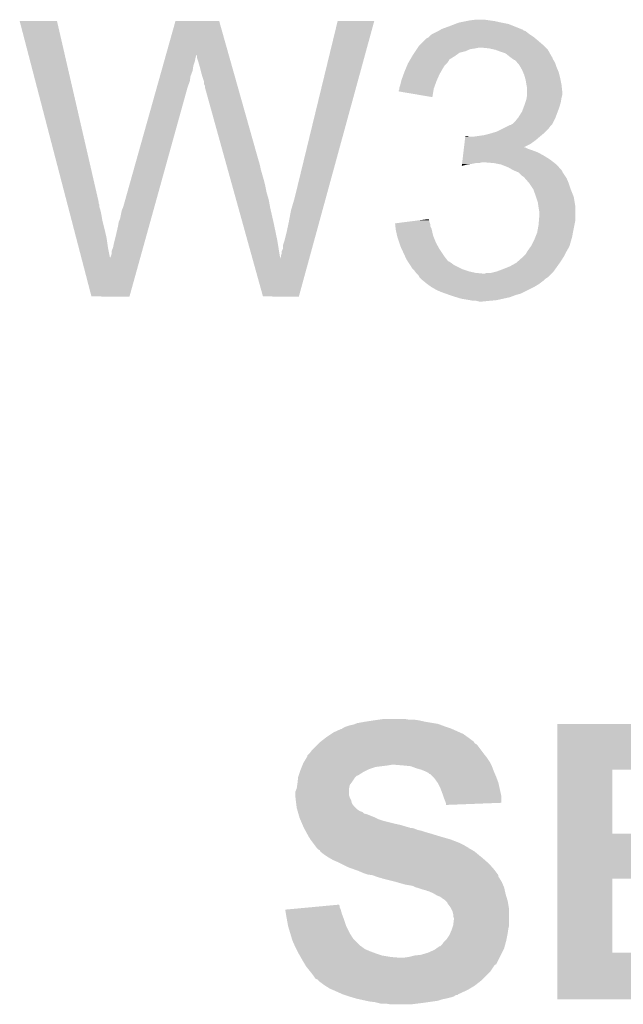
# Model space of a CAD drawing. Extents: x -4 to 126, y -8 to 66.
# Tile 237 of 256: x 109.58 to 111.71, y 26.2 to 29.68. Entities that reach past the tile are written whole.
import ezdxf

# ---------------------------------------------------------------- set-up
doc = ezdxf.new("R2010")
doc.units = 0
doc.layers.add('CLICKER_2_FOR_TMPM4L4A_V104_GTO', color=11, linetype='CONTINUOUS')

msp = doc.modelspace()

# ---------------------------------------------------------------- linework, layer by layer
at = {"layer": 'CLICKER_2_FOR_TMPM4L4A_V104_GTO'}
for points in [[(111.15548, 29.67736), (111.16818, 29.6799), (111.257078, 29.67736), (111.2393, 29.6799)], [(111.16818, 29.6799), (111.188502, 29.68244), (111.2393, 29.6799), (111.22152, 29.68244)], [(109.575632, 29.677342), (109.575626, 29.677358), (109.707684, 29.677342), (109.575626, 29.677358)], [(109.742298, 29.037278), (109.575632, 29.677342), (109.855, 29.037278), (109.707684, 29.677342)], [(110.093262, 29.557928), (110.126792, 29.677344), (110.315406, 29.557928), (110.281724, 29.677344)], [(110.126792, 29.677344), (110.126798, 29.67736), (110.281724, 29.677344), (110.126798, 29.67736)], [(110.54842, 29.04998), (110.70083, 29.677332), (110.658798, 29.04998), (110.830354, 29.677332)], [(110.70083, 29.677332), (110.700838, 29.67736), (110.830354, 29.677332), (110.700838, 29.67736)], [(111.056418, 29.6418), (111.060652, 29.64434), (111.366298, 29.6418), (111.358684, 29.64434)], [(111.060652, 29.64434), (111.064878, 29.646876), (111.358684, 29.64434), (111.35614, 29.646876)], [(111.064878, 29.646876), (111.06912, 29.64942), (111.35614, 29.646876), (111.349782, 29.64942)], [(111.06912, 29.64942), (111.09706, 29.65958), (111.349782, 29.64942), (111.324386, 29.65958)], [(111.09706, 29.65958), (111.116866, 29.667198), (111.324386, 29.65958), (111.305342, 29.667198)], [(111.116866, 29.667198), (111.130082, 29.67228), (111.305342, 29.667198), (111.27994, 29.67228)], [(111.130082, 29.67228), (111.15548, 29.67736), (111.27994, 29.67228), (111.257078, 29.67736)], [(110.992922, 29.593542), (111.00816, 29.60878), (111.42726, 29.593542), (111.40948, 29.60878)], [(111.00816, 29.60878), (111.015784, 29.616402), (111.40948, 29.60878), (111.400334, 29.616402)], [(111.015784, 29.616402), (111.02086, 29.618942), (111.400334, 29.616402), (111.397286, 29.618942)], [(111.02086, 29.618942), (111.023398, 29.62148), (111.397286, 29.618942), (111.39424, 29.62148)], [(111.023398, 29.62148), (111.02848, 29.62656), (111.39424, 29.62148), (111.38662, 29.62656)], [(111.02848, 29.62656), (111.036102, 29.63164), (111.38662, 29.62656), (111.379, 29.63164)], [(111.036102, 29.63164), (111.056414, 29.641798), (111.379, 29.63164), (111.366302, 29.641798)], [(111.056414, 29.641798), (111.056418, 29.6418), (111.366302, 29.641798), (111.366298, 29.6418)], [(110.975984, 29.57068), (110.981064, 29.578298), (111.152938, 29.57068), (111.170718, 29.578298)], [(110.981064, 29.578298), (110.982758, 29.58084), (111.170718, 29.578298), (111.1885, 29.58084)], [(110.982758, 29.58084), (110.984452, 29.58338), (111.1885, 29.58084), (111.201198, 29.58338)], [(110.984452, 29.58338), (110.987842, 29.588462), (111.437422, 29.58338), (111.43234, 29.588462)], [(110.987842, 29.588462), (110.992922, 29.593542), (111.43234, 29.588462), (111.42726, 29.593542)], [(111.236758, 29.58084), (111.211362, 29.58338), (111.439962, 29.58084), (111.437422, 29.58338)], [(111.259618, 29.57576), (111.236758, 29.58084), (111.445042, 29.57576), (111.439962, 29.58084)], [(111.259624, 29.575758), (111.259618, 29.57576), (111.445042, 29.575758), (111.445042, 29.57576)], [(111.27994, 29.56814), (111.259624, 29.575758), (111.449276, 29.56814), (111.445042, 29.575758)], [(110.086856, 29.53512), (110.090422, 29.547818), (110.195358, 29.53512), (110.1979, 29.547818)], [(110.090422, 29.547818), (110.092562, 29.555438), (110.1979, 29.547818), (110.200438, 29.555438)], [(110.092562, 29.555438), (110.093262, 29.557928), (110.200438, 29.555438), (110.20044, 29.557928)], [(110.202974, 29.555446), (110.20044, 29.557928), (110.316106, 29.555446), (110.315406, 29.557928)], [(110.20298, 29.547824), (110.202974, 29.555446), (110.318256, 29.547824), (110.316106, 29.555446)], [(110.20806, 29.53258), (110.20298, 29.547824), (110.322556, 29.53258), (110.318256, 29.547824)], [(110.95566, 29.537654), (110.957138, 29.540188), (111.094516, 29.537654), (111.09452, 29.540188)], [(110.957138, 29.540188), (110.964554, 29.5529), (111.09452, 29.540188), (111.11484, 29.5529)], [(110.964554, 29.5529), (110.967518, 29.55798), (111.11484, 29.5529), (111.12195, 29.55798)], [(110.967518, 29.55798), (110.972596, 29.565598), (111.12195, 29.55798), (111.132616, 29.565598)], [(110.972596, 29.565598), (110.975984, 29.57068), (111.132616, 29.565598), (111.152938, 29.57068)], [(111.295178, 29.56306), (111.27994, 29.56814), (111.452098, 29.56306), (111.449276, 29.56814)], [(111.30788, 29.5529), (111.295178, 29.56306), (111.457742, 29.5529), (111.452098, 29.56306)], [(111.311272, 29.550356), (111.30788, 29.5529), (111.46028, 29.550356), (111.457742, 29.5529)], [(111.31804, 29.54528), (111.311272, 29.550356), (111.461974, 29.54528), (111.46028, 29.550356)], [(111.321854, 29.542738), (111.31804, 29.54528), (111.46282, 29.542738), (111.461974, 29.54528)], [(111.325654, 29.540204), (111.321854, 29.542738), (111.464342, 29.540204), (111.46282, 29.542738)], [(111.328192, 29.5402), (111.325654, 29.540204), (111.464344, 29.5402), (111.464342, 29.540204)], [(111.336906, 29.53004), (111.328192, 29.5402), (111.47044, 29.53004), (111.464344, 29.5402)], [(110.077584, 29.502096), (110.082576, 29.519878), (110.187738, 29.502096), (110.19028, 29.519878)], [(110.082576, 29.519878), (110.086856, 29.53512), (110.19028, 29.519878), (110.195358, 29.53512)], [(110.21314, 29.5148), (110.20806, 29.53258), (110.32757, 29.5148), (110.322556, 29.53258)], [(110.21822, 29.49448), (110.21314, 29.5148), (110.333302, 29.49448), (110.32757, 29.5148)], [(110.93704, 29.497018), (110.941272, 29.50718), (111.065852, 29.497018), (111.07166, 29.50718)], [(110.941272, 29.50718), (110.946562, 29.519878), (111.07166, 29.50718), (111.079278, 29.519878)], [(110.946562, 29.519878), (110.94974, 29.527502), (111.079278, 29.519878), (111.086902, 29.527502)], [(110.94974, 29.527502), (110.951218, 29.530038), (111.086902, 29.527502), (111.089438, 29.530038)], [(110.951218, 29.530038), (110.95566, 29.537654), (111.089438, 29.530038), (111.094516, 29.537654)], [(111.34344, 29.52242), (111.336906, 29.53004), (111.472982, 29.52242), (111.47044, 29.53004)], [(111.347794, 29.514802), (111.34344, 29.52242), (111.47552, 29.514802), (111.472982, 29.52242)], [(111.3536, 29.504642), (111.347794, 29.514802), (111.479874, 29.504642), (111.47552, 29.514802)], [(111.356868, 29.497018), (111.3536, 29.504642), (111.48314, 29.497018), (111.479874, 29.504642)], [(110.066886, 29.463996), (110.071878, 29.481778), (110.177578, 29.463996), (110.18012, 29.481778)], [(110.071878, 29.481778), (110.077584, 29.502096), (110.18012, 29.481778), (110.187738, 29.502096)], [(110.2233, 29.4767), (110.21822, 29.49448), (110.338318, 29.4767), (110.333302, 29.49448)], [(110.228378, 29.461462), (110.2233, 29.4767), (110.342616, 29.461462), (110.338318, 29.4767)], [(110.926246, 29.46654), (110.926882, 29.46908), (111.05134, 29.46654), (111.052468, 29.46908)], [(110.926882, 29.46908), (110.934268, 29.489398), (111.052468, 29.46908), (111.0615, 29.489398)], [(110.934268, 29.489398), (110.93704, 29.497018), (111.0615, 29.489398), (111.065852, 29.497018)], [(111.36122, 29.486862), (111.356868, 29.497018), (111.48568, 29.486862), (111.48314, 29.497018)], [(111.364124, 29.4767), (111.36122, 29.486862), (111.48822, 29.4767), (111.48568, 29.486862)], [(111.3663, 29.469082), (111.364124, 29.4767), (111.489744, 29.469082), (111.48822, 29.4767)], [(111.36884, 29.45384), (111.3663, 29.469082), (111.492792, 29.45384), (111.489744, 29.469082)], [(109.941362, 29.016962), (110.061182, 29.443682), (110.051578, 29.016962), (110.169962, 29.443682)], [(110.061182, 29.443682), (110.066886, 29.463996), (110.169962, 29.443682), (110.177578, 29.463996)], [(110.22838, 29.453844), (110.228378, 29.461462), (110.344764, 29.453844), (110.342616, 29.461462)], [(110.230918, 29.448764), (110.22838, 29.453844), (110.346196, 29.448764), (110.344764, 29.453844)], [(110.23092, 29.443682), (110.230918, 29.448764), (110.34763, 29.443682), (110.346196, 29.448764)], [(110.303494, 29.18206), (110.23092, 29.443682), (110.42142, 29.18206), (110.34763, 29.443682)], [(110.916722, 29.430984), (110.91926, 29.436064), (111.039904, 29.430984), (111.040754, 29.436064)], [(110.91926, 29.438598), (110.919262, 29.441142), (111.04118, 29.438598), (111.042104, 29.441142)], [(110.91926, 29.436064), (110.91926, 29.438598), (111.040754, 29.436064), (111.04118, 29.438598)], [(110.919262, 29.441142), (110.921798, 29.44876), (111.042104, 29.441142), (111.044874, 29.44876)], [(110.921798, 29.44876), (110.926246, 29.46654), (111.044874, 29.44876), (111.05134, 29.46654)], [(111.36935, 29.4513), (111.36884, 29.45384), (111.4933, 29.4513), (111.492792, 29.45384)], [(111.37138, 29.441142), (111.36935, 29.4513), (111.49443, 29.441142), (111.4933, 29.4513)], [(111.37138, 29.428438), (111.37138, 29.441142), (111.49584, 29.428438), (111.49443, 29.441142)], [(110.91672, 29.428458), (110.916722, 29.430984), (111.039482, 29.428458), (111.039904, 29.430984)], [(111.036078, 29.408124), (110.91672, 29.428458), (111.036078, 29.408124), (111.039482, 29.428458)], [(111.365452, 29.390338), (111.36884, 29.4005), (111.49076, 29.390338), (111.492452, 29.4005)], [(111.36884, 29.4005), (111.369686, 29.40558), (111.492452, 29.4005), (111.4933, 29.40558)], [(111.369686, 29.40558), (111.371378, 29.415738), (111.4933, 29.40558), (111.49584, 29.415738)], [(111.371378, 29.415738), (111.37138, 29.415742), (111.49584, 29.415738), (111.49584, 29.415742)], [(111.37138, 29.415742), (111.37138, 29.428438), (111.49584, 29.415742), (111.49584, 29.428438)], [(111.3536, 29.357318), (111.359314, 29.37256), (111.479964, 29.357318), (111.48568, 29.37256)], [(111.359314, 29.37256), (111.36122, 29.37764), (111.48568, 29.37256), (111.48713, 29.37764)], [(111.36122, 29.37764), (111.365452, 29.390338), (111.48713, 29.37764), (111.49076, 29.390338)], [(111.330742, 29.324302), (111.336834, 29.33192), (111.46663, 29.324302), (111.47044, 29.33192)], [(111.336834, 29.33192), (111.3409, 29.337002), (111.47044, 29.33192), (111.472344, 29.337002)], [(111.3409, 29.337002), (111.3536, 29.357318), (111.472344, 29.337002), (111.479964, 29.357318)], [(111.27994, 29.29382), (111.300258, 29.303978), (111.445038, 29.29382), (111.45266, 29.303978)], [(111.300258, 29.303978), (111.310424, 29.30906), (111.45266, 29.303978), (111.457738, 29.30906)], [(111.310424, 29.30906), (111.312966, 29.309064), (111.457738, 29.30906), (111.457742, 29.309064)], [(111.312966, 29.309064), (111.316768, 29.3116), (111.457742, 29.309064), (111.460278, 29.3116)], [(111.316768, 29.3116), (111.320582, 29.314142), (111.460278, 29.3116), (111.461548, 29.314142)], [(111.320582, 29.314142), (111.330742, 29.324302), (111.461548, 29.314142), (111.46663, 29.324302)], [(111.151142, 29.25572), (111.152656, 29.26842), (111.401862, 29.25572), (111.416676, 29.26842)], [(111.152656, 29.26842), (111.152958, 29.270958), (111.165644, 29.26842), (111.160564, 29.270958)], [(111.152958, 29.270958), (111.15296, 29.27096), (111.160564, 29.270958), (111.15296, 29.27096)], [(111.18342, 29.26842), (111.2012, 29.27096), (111.416676, 29.26842), (111.41964, 29.27096)], [(111.2012, 29.27096), (111.21898, 29.2735), (111.41964, 29.27096), (111.422688, 29.2735)], [(111.21898, 29.2735), (111.239298, 29.27858), (111.422688, 29.2735), (111.428784, 29.27858)], [(111.239298, 29.27858), (111.256232, 29.28366), (111.428784, 29.27858), (111.43488, 29.28366)], [(111.256232, 29.28366), (111.2647, 29.2862), (111.43488, 29.28366), (111.437418, 29.2862)], [(111.2647, 29.2862), (111.27994, 29.29382), (111.437418, 29.2862), (111.445038, 29.29382)], [(111.146902, 29.22016), (111.147508, 29.22524), (111.38916, 29.22016), (111.373922, 29.22524)], [(111.147508, 29.22524), (111.148114, 29.230318), (111.373922, 29.22524), (111.363764, 29.230318)], [(111.148114, 29.23032), (111.149628, 29.24302), (111.358772, 29.23032), (111.384078, 29.24302)], [(111.148114, 29.230318), (111.148114, 29.23032), (111.363764, 29.230318), (111.358772, 29.23032)], [(111.149628, 29.24302), (111.151142, 29.25572), (111.384078, 29.24302), (111.401862, 29.25572)], [(111.142964, 29.18714), (111.14448, 29.19984), (111.45266, 29.18714), (111.43234, 29.19984)], [(111.14448, 29.19984), (111.145994, 29.21254), (111.43234, 29.19984), (111.409482, 29.21254)], [(111.145994, 29.21254), (111.146902, 29.22016), (111.409482, 29.21254), (111.38916, 29.22016)], [(110.305608, 29.17444), (110.303494, 29.18206), (110.423958, 29.17444), (110.42142, 29.18206)], [(110.308426, 29.16428), (110.305608, 29.17444), (110.4265, 29.16428), (110.423958, 29.17444)], [(110.31195, 29.15158), (110.308426, 29.16428), (110.42904, 29.15158), (110.4265, 29.16428)], [(111.140244, 29.164312), (111.140844, 29.16936), (111.140244, 29.164312), (111.158018, 29.16936)], [(111.140844, 29.16936), (111.141148, 29.1719), (111.158018, 29.16936), (111.1758, 29.1719)], [(111.141148, 29.1719), (111.14145, 29.17444), (111.1758, 29.1719), (111.188498, 29.17444)], [(111.14145, 29.17444), (111.141754, 29.17698), (111.201198, 29.17444), (111.211358, 29.17698)], [(111.141754, 29.17698), (111.142964, 29.18714), (111.465724, 29.17698), (111.45266, 29.18714)], [(111.25454, 29.17444), (111.224062, 29.17698), (111.46899, 29.17444), (111.465724, 29.17698)], [(111.279938, 29.16936), (111.25454, 29.17444), (111.47552, 29.16936), (111.46899, 29.17444)], [(111.30534, 29.1592), (111.279938, 29.16936), (111.48455, 29.1592), (111.47552, 29.16936)], [(111.323118, 29.14904), (111.30534, 29.1592), (111.493578, 29.14904), (111.48455, 29.1592)], [(110.321814, 29.11602), (110.31195, 29.15158), (110.4392, 29.11602), (110.42904, 29.15158)], [(111.32906, 29.146494), (111.323118, 29.14904), (111.49584, 29.146494), (111.493578, 29.14904)], [(111.334988, 29.143954), (111.32906, 29.146494), (111.495844, 29.143954), (111.49584, 29.146494)], [(111.340896, 29.141422), (111.334988, 29.143954), (111.497532, 29.141422), (111.495844, 29.143954)], [(111.351058, 29.131262), (111.340896, 29.141422), (111.504306, 29.131262), (111.497532, 29.141422)], [(111.35868, 29.12618), (111.351058, 29.131262), (111.507694, 29.12618), (111.504306, 29.131262)], [(111.361222, 29.12364), (111.35868, 29.12618), (111.509388, 29.12364), (111.507694, 29.12618)], [(111.363446, 29.1211), (111.361222, 29.12364), (111.51108, 29.1211), (111.509388, 29.12364)], [(111.379, 29.103322), (111.363446, 29.1211), (111.5187, 29.103322), (111.51108, 29.1211)], [(110.32745, 29.0957), (110.321814, 29.11602), (110.44428, 29.0957), (110.4392, 29.11602)], [(110.334496, 29.0703), (110.32745, 29.0957), (110.44936, 29.0703), (110.44428, 29.0957)], [(111.379002, 29.10332), (111.379, 29.103322), (111.5187, 29.10332), (111.5187, 29.103322)], [(111.394238, 29.080464), (111.379002, 29.10332), (111.52632, 29.080464), (111.5187, 29.10332)], [(110.341542, 29.0449), (110.334496, 29.0703), (110.45698, 29.0449), (110.44936, 29.0703)], [(111.39424, 29.08046), (111.394238, 29.080464), (111.52632, 29.08046), (111.52632, 29.080464)], [(111.402708, 29.055058), (111.39424, 29.08046), (111.53648, 29.055058), (111.52632, 29.08046)], [(111.409478, 29.034742), (111.402708, 29.055058), (111.539866, 29.034742), (111.53648, 29.055058)], [(109.743622, 29.032196), (109.742298, 29.037278), (109.855002, 29.032196), (109.855, 29.037278)], [(109.744944, 29.027116), (109.743622, 29.032196), (109.85754, 29.027116), (109.855002, 29.032196)], [(109.746928, 29.019498), (109.744944, 29.027116), (109.857542, 29.019498), (109.85754, 29.027116)], [(109.748912, 29.01188), (109.746928, 29.019498), (109.860078, 29.01188), (109.857542, 29.019498)], [(109.93882, 29.01188), (109.941362, 29.016962), (110.050168, 29.01188), (110.051578, 29.016962)], [(110.349292, 29.01696), (110.341542, 29.0449), (110.46206, 29.01696), (110.45698, 29.0449)], [(110.364794, 28.96108), (110.349292, 29.01696), (110.47476, 28.96108), (110.46206, 29.01696)], [(110.53572, 29.006802), (110.54842, 29.04998), (110.646992, 29.006802), (110.658798, 29.04998)], [(111.410932, 29.024578), (111.409478, 29.034742), (111.54156, 29.024578), (111.539866, 29.034742)], [(111.41202, 29.01696), (111.410932, 29.024578), (111.54156, 29.01696), (111.54156, 29.024578)], [(111.41456, 29.001722), (111.41202, 29.01696), (111.54156, 29.001722), (111.54156, 29.01696)], [(109.751556, 29.00172), (109.748912, 29.01188), (109.86262, 29.00172), (109.860078, 29.01188)], [(109.754864, 28.98902), (109.751556, 29.00172), (109.86516, 28.98902), (109.86262, 29.00172)], [(109.758832, 28.97378), (109.754864, 28.98902), (109.8677, 28.97378), (109.86516, 28.98902)], [(109.9312, 28.978862), (109.936282, 29.00426), (110.04101, 28.978862), (110.048056, 29.00426)], [(109.936282, 29.00426), (109.93882, 29.01188), (110.048056, 29.00426), (110.050168, 29.01188)], [(110.5281, 28.96616), (110.53572, 29.006802), (110.635878, 28.96616), (110.646992, 29.006802)], [(111.413078, 28.968698), (111.41456, 28.986478), (111.54156, 28.968698), (111.54156, 28.986478)], [(111.41456, 28.986478), (111.41456, 29.001722), (111.54156, 28.986478), (111.54156, 29.001722)], [(109.766768, 28.9433), (109.758832, 28.97378), (109.87532, 28.9433), (109.8677, 28.97378)], [(109.91596, 28.9179), (109.92358, 28.95092), (110.024096, 28.9179), (110.033258, 28.95092)], [(109.92358, 28.95092), (109.926122, 28.966162), (110.033258, 28.95092), (110.037486, 28.966162)], [(109.926122, 28.966162), (109.9312, 28.978862), (110.037486, 28.966162), (110.04101, 28.978862)], [(110.381704, 28.90012), (110.364794, 28.96108), (110.48746, 28.90012), (110.47476, 28.96108)], [(110.52048, 28.9306), (110.5281, 28.96616), (110.626154, 28.9306), (110.635878, 28.96616)], [(110.904022, 28.961058), (110.943976, 28.966158), (111.027642, 28.961058), (111.025942, 28.966158)], [(110.904304, 28.958536), (110.904022, 28.961058), (111.02848, 28.958536), (111.027642, 28.961058)], [(110.90515, 28.950916), (110.904304, 28.958536), (111.028482, 28.950916), (111.02848, 28.958536)], [(110.90628, 28.940758), (110.90515, 28.950916), (111.033562, 28.940758), (111.028482, 28.950916)], [(110.943976, 28.966158), (110.983742, 28.971234), (111.025942, 28.966158), (111.02594, 28.971234)], [(110.983742, 28.971234), (111.003642, 28.973774), (111.02594, 28.971234), (111.023406, 28.973774)], [(111.003642, 28.973774), (111.0234, 28.976296), (111.023406, 28.973774), (111.0234, 28.976296)], [(111.4074, 28.9306), (111.41202, 28.955998), (111.53394, 28.9306), (111.539018, 28.955998)], [(111.41202, 28.955998), (111.413078, 28.968698), (111.539018, 28.955998), (111.54156, 28.968698)], [(109.775366, 28.91028), (109.766768, 28.9433), (109.88294, 28.91028), (109.87532, 28.9433)], [(109.90834, 28.88742), (109.91596, 28.9179), (110.01564, 28.88742), (110.024096, 28.9179)], [(110.512858, 28.90012), (110.52048, 28.9306), (110.617818, 28.90012), (110.626154, 28.9306)], [(110.90656, 28.938222), (110.90628, 28.940758), (111.034126, 28.938222), (111.033562, 28.940758)], [(110.911078, 28.917898), (110.90656, 28.938222), (111.038642, 28.917898), (111.034126, 28.938222)], [(110.91164, 28.915362), (110.911078, 28.917898), (111.039658, 28.915362), (111.038642, 28.917898)], [(110.919262, 28.892498), (110.91164, 28.915362), (111.0488, 28.892498), (111.039658, 28.915362)], [(111.39678, 28.90266), (111.401858, 28.915358), (111.527772, 28.90266), (111.5314, 28.915358)], [(111.401858, 28.915358), (111.40694, 28.928062), (111.5314, 28.915358), (111.533516, 28.928062)], [(111.40694, 28.928062), (111.4074, 28.9306), (111.533516, 28.928062), (111.53394, 28.9306)], [(109.784626, 28.874722), (109.775366, 28.91028), (109.88802, 28.874722), (109.88294, 28.91028)], [(109.9058, 28.874722), (109.90834, 28.88742), (110.012118, 28.874722), (110.01564, 28.88742)], [(110.399214, 28.836996), (110.381704, 28.90012), (110.497582, 28.836996), (110.48746, 28.90012)], [(110.50778, 28.872184), (110.507782, 28.884882), (110.61018, 28.872184), (110.613652, 28.884882)], [(110.507782, 28.884882), (110.512858, 28.90012), (110.613652, 28.884882), (110.617818, 28.90012)], [(110.92434, 28.877262), (110.919262, 28.892498), (111.057266, 28.877262), (111.0488, 28.892498)], [(110.927858, 28.86964), (110.92434, 28.877262), (111.0615, 28.86964), (111.057266, 28.877262)], [(111.373918, 28.86456), (111.384802, 28.879798), (111.51253, 28.86456), (111.52124, 28.879798)], [(111.384802, 28.879798), (111.38662, 28.882342), (111.52124, 28.879798), (111.521966, 28.882342)], [(111.38662, 28.882342), (111.39678, 28.90266), (111.521966, 28.882342), (111.527772, 28.90266)], [(109.79449, 28.836842), (109.784626, 28.874722), (109.89564, 28.836842), (109.88802, 28.874722)], [(109.895642, 28.839164), (109.89818, 28.844242), (110.002254, 28.839164), (110.003662, 28.844242)], [(109.89818, 28.844242), (109.90072, 28.851864), (110.003662, 28.844242), (110.005776, 28.851864)], [(109.90072, 28.851864), (109.900722, 28.862024), (110.005776, 28.851864), (110.008596, 28.862024)], [(109.900722, 28.862024), (109.9058, 28.874722), (110.008596, 28.862024), (110.012118, 28.874722)], [(110.497626, 28.839166), (110.50016, 28.841706), (110.60115, 28.839166), (110.601844, 28.841706)], [(110.50016, 28.841706), (110.500162, 28.846782), (110.601844, 28.841706), (110.603232, 28.846782)], [(110.500162, 28.846782), (110.5027, 28.854404), (110.603232, 28.846782), (110.605318, 28.854404)], [(110.5027, 28.854404), (110.502702, 28.862024), (110.605318, 28.854404), (110.6074, 28.862024)], [(110.502702, 28.862024), (110.50778, 28.872184), (110.6074, 28.862024), (110.61018, 28.872184)], [(110.938408, 28.84678), (110.927858, 28.86964), (111.07674, 28.84678), (111.0615, 28.86964)], [(110.93958, 28.84424), (110.938408, 28.84678), (111.078648, 28.84424), (111.07674, 28.84678)], [(110.9472, 28.829002), (110.93958, 28.84424), (111.090084, 28.829002), (111.078648, 28.84424)], [(111.338994, 28.826462), (111.35614, 28.8417), (111.49076, 28.826462), (111.500282, 28.8417)], [(111.35614, 28.8417), (111.361222, 28.846782), (111.500282, 28.8417), (111.50346, 28.846782)], [(111.361222, 28.846782), (111.366302, 28.851862), (111.50346, 28.846782), (111.506, 28.851862)], [(111.366302, 28.851862), (111.372394, 28.86202), (111.506, 28.851862), (111.51108, 28.86202)], [(111.372394, 28.86202), (111.373918, 28.86456), (111.51108, 28.86202), (111.51253, 28.86456)], [(109.829596, 28.702016), (109.79449, 28.836842), (109.964206, 28.702016), (110.00161, 28.836842)], [(109.89564, 28.836842), (109.895642, 28.839164), (110.00161, 28.836842), (110.002254, 28.839164)], [(110.436656, 28.702016), (110.399214, 28.836996), (110.563646, 28.702016), (110.600556, 28.836996)], [(110.497582, 28.836996), (110.497626, 28.839166), (110.600556, 28.836996), (110.60115, 28.839166)], [(110.948896, 28.82646), (110.9472, 28.829002), (111.09199, 28.82646), (111.090084, 28.829002)], [(110.948898, 28.826456), (110.948896, 28.82646), (111.094526, 28.826456), (111.09199, 28.82646)], [(110.952282, 28.82138), (110.948898, 28.826456), (111.10214, 28.82138), (111.094526, 28.826456)], [(110.957362, 28.81376), (110.952282, 28.82138), (111.112302, 28.81376), (111.10214, 28.82138)], [(110.964978, 28.801062), (110.957362, 28.81376), (111.137698, 28.801062), (111.112302, 28.81376)], [(111.28502, 28.79852), (111.310422, 28.80868), (111.470802, 28.79852), (111.478058, 28.80868)], [(111.310422, 28.80868), (111.33328, 28.821382), (111.478058, 28.80868), (111.48713, 28.821382)], [(111.33328, 28.821382), (111.338994, 28.826462), (111.48713, 28.821382), (111.49076, 28.826462)], [(110.96752, 28.79852), (110.964978, 28.801062), (111.142782, 28.79852), (111.137698, 28.801062)], [(110.972598, 28.79344), (110.96752, 28.79852), (111.158022, 28.79344), (111.142782, 28.79852)], [(110.974504, 28.7909), (110.972598, 28.79344), (111.165642, 28.7909), (111.158022, 28.79344)], [(110.978316, 28.78582), (110.974504, 28.7909), (111.188502, 28.78582), (111.165642, 28.7909)], [(110.98022, 28.783282), (110.978316, 28.78582), (111.21388, 28.783282), (111.188502, 28.78582)], [(110.980222, 28.78328), (110.98022, 28.783282), (111.213898, 28.78328), (111.21388, 28.783282)], [(110.987838, 28.77566), (110.980222, 28.78328), (111.45012, 28.77566), (111.45774, 28.78328)], [(110.990378, 28.770584), (110.987838, 28.77566), (111.445044, 28.770584), (111.45012, 28.77566)], [(111.213898, 28.78328), (111.221522, 28.783282), (111.45774, 28.78328), (111.457742, 28.783282)], [(111.221522, 28.783282), (111.229144, 28.78582), (111.457742, 28.783282), (111.46028, 28.78582)], [(111.244382, 28.78582), (111.264686, 28.790898), (111.46028, 28.78582), (111.465358, 28.790898)], [(111.264686, 28.790898), (111.264702, 28.790902), (111.465358, 28.790898), (111.46536, 28.790902)], [(111.264702, 28.790902), (111.28502, 28.79852), (111.46536, 28.790902), (111.470802, 28.79852)], [(110.990382, 28.77058), (110.990378, 28.770584), (111.44504, 28.77058), (111.445044, 28.770584)], [(110.995464, 28.765498), (110.990382, 28.77058), (111.437418, 28.765498), (111.44504, 28.77058)], [(111.000542, 28.76042), (110.995464, 28.765498), (111.432338, 28.76042), (111.437418, 28.765498)], [(111.000542, 28.760418), (111.000542, 28.76042), (111.432334, 28.760418), (111.432338, 28.76042)], [(111.01578, 28.74772), (111.000542, 28.760418), (111.415406, 28.74772), (111.432334, 28.760418)], [(111.01934, 28.745178), (111.01578, 28.74772), (111.412018, 28.745178), (111.415406, 28.74772)], [(111.030004, 28.73756), (111.01934, 28.745178), (111.39932, 28.73756), (111.412018, 28.745178)], [(111.033558, 28.73502), (111.030004, 28.73756), (111.39424, 28.73502), (111.39932, 28.73756)], [(109.964202, 28.702), (109.829596, 28.702016), (109.964202, 28.702), (109.964206, 28.702016)], [(110.563642, 28.702), (110.436656, 28.702016), (110.563642, 28.702), (110.563646, 28.702016)], [(111.051338, 28.72486), (111.033558, 28.73502), (111.37392, 28.72486), (111.39424, 28.73502)], [(111.069122, 28.71724), (111.051338, 28.72486), (111.35868, 28.71724), (111.37392, 28.72486)], [(111.083352, 28.712158), (111.069122, 28.71724), (111.348518, 28.712158), (111.35868, 28.71724)], [(111.09757, 28.70708), (111.083352, 28.712158), (111.33074, 28.70708), (111.348518, 28.712158)], [(111.10468, 28.70454), (111.09757, 28.70708), (111.323966, 28.70454), (111.33074, 28.70708)], [(111.12119, 28.69946), (111.10468, 28.70454), (111.310418, 28.69946), (111.323966, 28.70454)], [(111.137698, 28.69438), (111.12119, 28.69946), (111.287558, 28.69438), (111.310418, 28.69946)], [(111.16818, 28.6893), (111.137698, 28.69438), (111.264698, 28.6893), (111.287558, 28.69438)], [(111.180878, 28.68676), (111.16818, 28.6893), (111.2393, 28.68676), (111.264698, 28.6893)], [(111.201198, 28.68422), (111.191038, 28.68676), (111.213902, 28.68422), (111.2393, 28.68676)], [(110.83036, 27.20086), (110.84814, 27.2034), (110.987838, 27.20086), (110.97006, 27.2034)], [(110.84814, 27.2034), (110.865922, 27.20594), (110.952282, 27.2034), (110.937038, 27.20594)], [(110.68558, 27.15768), (110.713524, 27.17038), (111.133888, 27.15768), (111.105314, 27.17038)], [(110.713524, 27.17038), (110.716066, 27.170386), (111.105314, 27.17038), (111.1053, 27.170386)], [(110.716066, 27.170386), (110.7186, 27.17292), (111.1053, 27.170386), (111.099598, 27.17292)], [(110.7186, 27.17292), (110.718604, 27.172922), (111.099598, 27.17292), (111.099594, 27.172922)], [(110.718604, 27.172922), (110.728762, 27.178), (111.099594, 27.172922), (111.08436, 27.178)], [(110.728762, 27.178), (110.736382, 27.18054), (111.08436, 27.178), (111.07674, 27.18054)], [(110.736382, 27.18054), (110.744002, 27.18308), (111.07674, 27.18054), (111.069966, 27.18308)], [(110.744002, 27.18308), (110.756702, 27.185622), (111.069966, 27.18308), (111.063186, 27.185622)], [(110.756702, 27.185622), (110.763044, 27.188158), (111.063186, 27.185622), (111.056422, 27.188158)], [(110.763044, 27.188158), (110.769402, 27.1907), (111.056422, 27.188158), (111.041174, 27.1907)], [(110.769402, 27.1907), (110.79734, 27.19578), (111.041174, 27.1907), (111.0107, 27.19578)], [(110.79734, 27.19578), (110.83036, 27.20086), (111.0107, 27.19578), (110.987838, 27.20086)], [(111.47808, 27.18054), (111.478082, 27.18816), (112.014, 27.18054), (111.93018, 27.18816)], [(111.47808, 27.178), (111.47808, 27.18054), (112.036862, 27.178), (112.014, 27.18054)], [(111.47808, 27.17546), (111.47808, 27.178), (112.057178, 27.17546), (112.047022, 27.178)], [(111.47808, 27.1653), (111.47808, 27.17546), (112.08766, 27.1653), (112.057178, 27.17546)], [(110.639862, 27.12466), (110.659454, 27.1399), (111.183416, 27.12466), (111.1631, 27.1399)], [(110.659454, 27.1399), (110.66272, 27.14244), (111.1631, 27.1399), (111.159544, 27.14244)], [(110.66272, 27.14244), (110.677956, 27.152598), (111.159544, 27.14244), (111.145322, 27.152598)], [(110.677956, 27.152598), (110.68558, 27.15768), (111.145322, 27.152598), (111.133888, 27.15768)], [(111.47808, 27.15768), (111.47808, 27.1653), (112.1029, 27.15768), (112.08766, 27.1653)], [(111.47808, 27.150058), (111.47808, 27.15768), (112.12322, 27.150058), (112.1029, 27.15768)], [(111.47808, 27.13736), (111.47808, 27.150058), (112.138466, 27.13736), (112.12322, 27.150058)], [(111.47808, 27.137354), (111.47808, 27.13736), (112.141006, 27.137354), (112.138466, 27.13736)], [(111.47808, 27.124658), (111.47808, 27.137354), (112.153702, 27.124658), (112.141006, 27.137354)], [(110.609382, 27.09418), (110.62716, 27.111958), (111.209456, 27.09418), (111.19612, 27.111958)], [(110.62716, 27.111958), (110.63224, 27.117038), (111.19612, 27.111958), (111.19104, 27.117038)], [(110.63224, 27.117038), (110.63478, 27.119578), (111.19104, 27.117038), (111.185966, 27.119578)], [(110.63478, 27.119578), (110.639856, 27.124654), (111.185966, 27.119578), (111.183422, 27.124654)], [(110.639856, 27.124654), (110.639862, 27.12466), (111.183422, 27.124654), (111.183416, 27.12466)], [(111.478078, 27.07386), (111.47808, 27.10434), (112.20196, 27.07386), (112.17656, 27.10434)], [(111.47808, 27.117036), (111.47808, 27.124658), (112.166402, 27.117036), (112.153702, 27.124658)], [(111.47808, 27.10434), (111.47808, 27.117036), (112.17656, 27.10434), (112.166402, 27.117036)], [(110.581944, 27.053538), (110.591088, 27.06878), (111.2393, 27.053538), (111.22914, 27.06878)], [(110.591088, 27.06878), (110.59414, 27.073864), (111.22914, 27.06878), (111.225074, 27.073864)], [(110.59414, 27.073864), (110.594146, 27.076406), (111.225074, 27.073864), (111.22304, 27.076406)], [(110.594146, 27.076406), (110.599218, 27.08148), (111.22304, 27.076406), (111.21898, 27.08148)], [(110.599218, 27.08148), (110.60176, 27.084022), (111.21898, 27.08148), (111.217074, 27.084022)], [(110.60176, 27.084022), (110.609382, 27.09418), (111.217074, 27.084022), (111.209456, 27.09418)], [(111.478078, 27.056076), (111.478078, 27.07386), (112.21466, 27.056076), (112.20196, 27.07386)], [(110.56874, 27.02306), (110.57077, 27.02814), (110.80242, 27.02306), (110.81258, 27.02814)], [(110.57077, 27.02814), (110.573818, 27.035758), (110.81258, 27.02814), (110.835438, 27.035758)], [(110.573818, 27.035758), (110.57585, 27.04084), (110.835438, 27.035758), (110.87608, 27.04084)], [(110.57585, 27.04084), (110.576866, 27.04338), (110.87608, 27.04084), (110.891318, 27.04338)], [(110.576866, 27.04338), (110.5789, 27.048462), (111.24438, 27.04338), (111.24184, 27.048462)], [(110.5789, 27.048462), (110.581944, 27.053538), (111.24184, 27.048462), (111.2393, 27.053538)], [(110.9345, 27.04084), (110.904022, 27.04338), (111.24565, 27.04084), (111.24438, 27.04338)], [(110.959898, 27.0383), (110.9345, 27.04084), (111.24692, 27.0383), (111.24565, 27.04084)], [(110.98022, 27.03068), (110.959898, 27.0383), (111.249778, 27.03068), (111.24692, 27.0383)], [(110.998, 27.025602), (110.98022, 27.03068), (111.251682, 27.025602), (111.249778, 27.03068)], [(111.478078, 27.053536), (111.478078, 27.056076), (112.214662, 27.053536), (112.21466, 27.056076)], [(111.478078, 27.048462), (111.478078, 27.053536), (112.2172, 27.048462), (112.214662, 27.053536)], [(111.478078, 27.035762), (111.478078, 27.048462), (112.22482, 27.035762), (112.2172, 27.048462)], [(111.478078, 27.0256), (111.478078, 27.035762), (112.228886, 27.0256), (112.22482, 27.035762)], [(110.559144, 26.98242), (110.560838, 26.99766), (110.75162, 26.98242), (110.76178, 26.99766)], [(110.560838, 26.99766), (110.561122, 27.000202), (110.76178, 26.99766), (110.764322, 27.000202)], [(110.561122, 27.000202), (110.562812, 27.005274), (110.764322, 27.000202), (110.769394, 27.005274)], [(110.562812, 27.005274), (110.562814, 27.00528), (110.769394, 27.005274), (110.771936, 27.00528)], [(110.562814, 27.00528), (110.567046, 27.01798), (110.771936, 27.00528), (110.792262, 27.01798)], [(110.567046, 27.01798), (110.56874, 27.02306), (110.792262, 27.01798), (110.80242, 27.02306)], [(111.0107, 27.02052), (110.998, 27.025602), (111.253588, 27.02052), (111.251682, 27.025602)], [(111.01578, 27.01798), (111.0107, 27.02052), (111.25454, 27.01798), (111.253588, 27.02052)], [(111.020856, 27.015442), (111.01578, 27.01798), (111.255628, 27.015442), (111.25454, 27.01798)], [(111.025934, 27.010366), (111.020856, 27.015442), (111.257804, 27.010366), (111.255628, 27.015442)], [(111.028474, 27.01036), (111.025934, 27.010366), (111.257806, 27.01036), (111.257804, 27.010366)], [(111.03864, 27.0002), (111.028474, 27.01036), (111.26216, 27.0002), (111.257806, 27.01036)], [(111.043718, 26.995122), (111.03864, 27.0002), (111.264066, 26.995122), (111.26216, 27.0002)], [(111.054606, 26.979878), (111.043718, 26.995122), (111.26978, 26.979878), (111.264066, 26.995122)], [(111.478072, 26.799562), (111.478078, 27.02558), (111.67364, 26.799562), (111.673642, 27.02558)], [(111.478078, 27.02558), (111.478078, 27.0256), (111.673642, 27.02558), (111.86922, 27.0256)], [(110.550962, 26.946864), (110.556036, 26.959558), (110.741462, 26.946864), (110.74146, 26.959558)], [(110.556036, 26.959558), (110.55604, 26.959564), (110.74146, 26.959558), (110.74146, 26.959564)], [(110.55604, 26.959564), (110.557852, 26.972258), (110.74146, 26.959564), (110.743998, 26.972258)], [(110.557852, 26.972258), (110.55858, 26.97734), (110.743998, 26.972258), (110.747808, 26.97734)], [(110.55858, 26.97734), (110.559144, 26.98242), (110.747808, 26.97734), (110.75162, 26.98242)], [(111.056418, 26.97734), (111.054606, 26.979878), (111.270344, 26.97734), (111.26978, 26.979878)], [(111.06404, 26.9621), (111.056418, 26.97734), (111.273732, 26.9621), (111.270344, 26.97734)], [(111.07166, 26.94178), (111.06404, 26.9621), (111.278248, 26.94178), (111.273732, 26.9621)], [(110.55096, 26.934162), (110.550962, 26.946864), (110.741462, 26.934162), (110.741462, 26.946864)], [(110.550962, 26.934158), (110.55096, 26.934162), (110.741462, 26.934158), (110.741462, 26.934162)], [(110.551808, 26.92654), (110.550962, 26.934158), (110.744, 26.92654), (110.741462, 26.934158)], [(110.552936, 26.916378), (110.551808, 26.92654), (110.749082, 26.916378), (110.744, 26.92654)], [(111.074202, 26.934158), (111.07166, 26.94178), (111.27994, 26.934158), (111.278248, 26.94178)], [(111.07674, 26.926538), (111.074202, 26.934158), (111.279932, 26.926538), (111.27994, 26.934158)], [(111.08182, 26.91384), (111.07674, 26.926538), (111.279922, 26.91384), (111.279932, 26.926538)], [(110.5535, 26.9113), (110.552936, 26.916378), (110.750352, 26.9113), (110.749082, 26.916378)], [(110.554136, 26.906216), (110.5535, 26.9113), (110.751622, 26.906216), (110.750352, 26.9113)], [(110.555406, 26.89606), (110.554136, 26.906216), (110.759242, 26.89606), (110.751622, 26.906216)], [(110.55604, 26.890982), (110.555406, 26.89606), (110.76432, 26.890982), (110.759242, 26.89606)], [(110.557492, 26.8859), (110.55604, 26.890982), (110.7694, 26.8859), (110.76432, 26.890982)], [(111.083514, 26.90876), (111.08182, 26.91384), (111.279918, 26.90876), (111.279922, 26.91384)], [(111.084358, 26.906222), (111.083514, 26.90876), (111.214594, 26.906222), (111.279918, 26.90876)], [(111.08436, 26.901162), (111.084358, 26.906222), (111.08436, 26.901162), (111.214594, 26.906222)], [(110.558944, 26.88082), (110.557492, 26.8859), (110.777022, 26.88082), (110.7694, 26.8859)], [(110.55967, 26.87828), (110.558944, 26.88082), (110.782102, 26.87828), (110.777022, 26.88082)], [(110.560396, 26.875736), (110.55967, 26.87828), (110.789722, 26.875736), (110.782102, 26.87828)], [(110.561846, 26.870658), (110.560396, 26.875736), (110.794806, 26.870658), (110.789722, 26.875736)], [(110.562572, 26.868118), (110.561846, 26.870658), (110.804962, 26.868118), (110.794806, 26.870658)], [(110.565474, 26.85796), (110.562572, 26.868118), (110.83036, 26.85796), (110.804962, 26.868118)], [(110.566198, 26.85542), (110.565474, 26.85796), (110.835442, 26.85542), (110.83036, 26.85796)], [(110.568376, 26.85034), (110.566198, 26.85542), (110.845602, 26.85034), (110.835442, 26.85542)], [(110.570552, 26.845262), (110.568376, 26.85034), (110.86084, 26.845262), (110.845602, 26.85034)], [(110.574908, 26.8351), (110.570552, 26.845262), (110.90148, 26.8351), (110.86084, 26.845262)], [(110.577086, 26.83002), (110.574908, 26.8351), (110.924338, 26.83002), (110.90148, 26.8351)], [(110.580352, 26.8224), (110.577086, 26.83002), (110.949742, 26.8224), (110.924338, 26.83002)], [(110.580352, 26.822398), (110.580352, 26.8224), (110.952284, 26.822398), (110.949742, 26.8224)], [(110.58144, 26.81986), (110.580352, 26.822398), (110.957364, 26.81986), (110.952284, 26.822398)], [(110.58144, 26.819858), (110.58144, 26.81986), (110.96245, 26.819858), (110.962442, 26.81986)], [(110.582826, 26.817318), (110.58144, 26.819858), (110.972602, 26.817318), (110.96245, 26.819858)], [(110.585596, 26.81224), (110.582826, 26.817318), (110.985302, 26.81224), (110.972602, 26.817318)], [(110.586984, 26.809698), (110.585596, 26.81224), (110.998, 26.809698), (110.985302, 26.81224)], [(110.589754, 26.80462), (110.586984, 26.809698), (111.01324, 26.80462), (110.998, 26.809698)], [(110.592524, 26.79954), (110.589754, 26.80462), (111.03102, 26.79954), (111.01324, 26.80462)], [(110.59668, 26.79192), (110.592524, 26.79954), (111.055786, 26.79192), (111.03102, 26.79954)], [(110.598204, 26.78938), (110.59668, 26.79192), (111.06404, 26.78938), (111.055786, 26.79192)], [(110.604298, 26.779222), (110.598204, 26.78938), (111.0996, 26.779222), (111.06404, 26.78938)], [(111.478072, 26.79954), (111.478072, 26.799562), (111.864138, 26.79954), (111.67364, 26.799562)], [(111.478072, 26.797), (111.478072, 26.79954), (112.1918, 26.797), (112.193704, 26.79954)], [(111.478072, 26.784298), (111.478072, 26.797), (112.181638, 26.784298), (112.1918, 26.797)], [(111.478072, 26.771602), (111.478072, 26.784298), (112.166402, 26.771602), (112.181638, 26.784298)], [(110.613826, 26.76652), (110.604298, 26.779222), (111.13262, 26.76652), (111.0996, 26.779222)], [(110.619542, 26.7589), (110.613826, 26.76652), (111.147858, 26.7589), (111.13262, 26.76652)], [(110.625258, 26.75128), (110.619542, 26.7589), (111.160564, 26.75128), (111.147858, 26.7589)], [(110.625274, 26.751258), (110.625258, 26.75128), (111.1631, 26.751258), (111.160564, 26.75128)], [(110.62716, 26.748742), (110.625274, 26.751258), (111.163114, 26.748742), (111.1631, 26.751258)], [(110.627168, 26.748734), (110.62716, 26.748742), (111.163114, 26.748734), (111.163114, 26.748742)], [(110.63224, 26.743662), (110.627168, 26.748734), (111.173256, 26.743662), (111.163114, 26.748734)], [(111.47807, 26.743662), (111.478072, 26.75636), (112.13084, 26.743662), (112.151158, 26.75636)], [(111.478072, 26.75636), (111.478072, 26.771602), (112.151158, 26.75636), (112.166402, 26.771602)], [(110.632244, 26.74366), (110.63224, 26.743662), (111.173258, 26.74366), (111.173256, 26.743662)], [(110.637314, 26.741122), (110.632244, 26.74366), (111.17749, 26.741122), (111.173258, 26.74366)], [(110.639858, 26.736044), (110.637314, 26.741122), (111.185954, 26.736044), (111.17749, 26.741122)], [(110.639864, 26.73604), (110.639858, 26.736044), (111.18596, 26.73604), (111.185954, 26.736044)], [(110.65256, 26.72588), (110.639864, 26.73604), (111.198152, 26.72588), (111.18596, 26.73604)], [(110.6678, 26.71572), (110.65256, 26.72588), (111.210344, 26.71572), (111.198152, 26.72588)], [(110.67669, 26.71064), (110.6678, 26.71572), (111.21644, 26.71064), (111.210344, 26.71572)], [(111.47807, 26.73096), (111.47807, 26.743662), (112.108066, 26.73096), (112.13084, 26.743662)], [(111.47807, 26.730954), (111.47807, 26.73096), (112.110526, 26.730954), (112.108066, 26.73096)], [(111.47807, 26.72842), (111.47807, 26.730954), (112.113066, 26.72842), (112.110526, 26.730954)], [(111.47807, 26.728418), (111.47807, 26.72842), (112.115602, 26.728418), (112.113066, 26.72842)], [(111.47807, 26.72588), (111.47807, 26.728418), (112.12322, 26.72588), (112.115602, 26.728418)], [(111.47807, 26.69794), (111.47807, 26.72588), (112.179098, 26.69794), (112.12322, 26.72588)], [(110.685578, 26.70556), (110.67669, 26.71064), (111.222248, 26.70556), (111.21644, 26.71064)], [(110.70336, 26.69794), (110.685578, 26.70556), (111.230956, 26.69794), (111.222248, 26.70556)], [(110.71352, 26.69286), (110.70336, 26.69794), (111.236762, 26.69286), (111.230956, 26.69794)], [(110.73892, 26.68016), (110.71352, 26.69286), (111.247876, 26.68016), (111.236762, 26.69286)], [(110.760252, 26.672542), (110.73892, 26.68016), (111.25454, 26.672542), (111.247876, 26.68016)], [(111.47807, 26.6827), (111.47807, 26.69794), (112.204502, 26.6827), (112.179098, 26.69794)], [(111.47807, 26.66492), (111.47807, 26.6827), (112.22482, 26.66492), (112.204502, 26.6827)], [(110.77448, 26.66746), (110.760252, 26.672542), (111.258352, 26.66746), (111.25454, 26.672542)], [(110.792262, 26.65984), (110.77448, 26.66746), (111.264064, 26.65984), (111.258352, 26.66746)], [(110.807498, 26.654762), (110.792262, 26.65984), (111.267872, 26.654762), (111.264064, 26.65984)], [(110.825276, 26.65222), (110.807498, 26.654762), (111.269778, 26.65222), (111.267872, 26.654762)], [(110.825288, 26.652216), (110.825276, 26.65222), (111.26978, 26.652216), (111.269778, 26.65222)], [(110.83798, 26.64714), (110.825288, 26.652216), (111.269784, 26.64714), (111.26978, 26.652216)], [(110.838, 26.647134), (110.83798, 26.64714), (111.269784, 26.647134), (111.269784, 26.64714)], [(110.845602, 26.6446), (110.838, 26.647134), (111.271474, 26.6446), (111.269784, 26.647134)], [(110.855758, 26.642062), (110.845602, 26.6446), (111.273168, 26.642062), (111.271474, 26.6446)], [(111.478068, 26.64206), (111.47807, 26.66492), (112.24514, 26.64206), (112.22482, 26.66492)], [(110.860836, 26.639522), (110.855758, 26.642062), (111.27486, 26.639522), (111.273168, 26.642062)], [(110.863378, 26.63952), (110.860836, 26.639522), (111.274862, 26.63952), (111.27486, 26.639522)], [(110.90402, 26.62936), (110.863378, 26.63952), (111.280956, 26.62936), (111.274862, 26.63952)], [(110.912918, 26.626818), (110.90402, 26.62936), (111.28248, 26.626818), (111.280956, 26.62936)], [(110.939578, 26.6192), (110.912918, 26.626818), (111.285746, 26.6192), (111.28248, 26.626818)], [(110.95482, 26.61666), (110.939578, 26.6192), (111.286834, 26.61666), (111.285746, 26.6192)], [(110.967518, 26.61412), (110.95482, 26.61666), (111.287922, 26.61412), (111.286834, 26.61666)], [(110.977678, 26.60904), (110.967518, 26.61412), (111.2901, 26.60904), (111.287922, 26.61412)], [(110.977686, 26.609038), (110.977678, 26.60904), (111.2901, 26.609038), (111.2901, 26.60904)], [(110.98784, 26.606498), (110.977686, 26.609038), (111.290666, 26.606498), (111.2901, 26.609038)], [(111.478062, 26.377922), (111.478068, 26.63952), (111.67364, 26.377922), (111.673662, 26.63952)], [(111.478068, 26.63952), (111.478068, 26.64206), (112.24768, 26.63952), (112.24514, 26.64206)], [(111.003082, 26.60142), (110.98784, 26.606498), (111.291794, 26.60142), (111.290666, 26.606498)], [(111.013238, 26.598882), (111.003082, 26.60142), (111.292358, 26.598882), (111.291794, 26.60142)], [(111.018316, 26.596342), (111.013238, 26.598882), (111.292922, 26.596342), (111.292358, 26.598882)], [(111.020856, 26.59634), (111.018316, 26.596342), (111.292924, 26.59634), (111.292922, 26.596342)], [(111.038638, 26.58872), (111.020856, 26.59634), (111.294616, 26.58872), (111.292924, 26.59634)], [(111.042868, 26.586182), (111.038638, 26.58872), (111.29518, 26.586182), (111.294616, 26.58872)], [(111.051338, 26.5811), (111.042868, 26.586182), (111.296706, 26.5811), (111.29518, 26.586182)], [(111.06404, 26.57602), (111.051338, 26.5811), (111.29823, 26.57602), (111.296706, 26.5811)], [(111.0742, 26.5684), (111.06404, 26.57602), (111.300516, 26.5684), (111.29823, 26.57602)], [(110.597088, 26.537916), (110.65156, 26.542996), (110.708442, 26.537916), (110.70844, 26.542996)], [(110.65156, 26.542996), (110.705906, 26.548064), (110.70844, 26.542996), (110.705906, 26.548064)], [(111.08182, 26.56332), (111.0742, 26.5684), (111.30204, 26.56332), (111.300516, 26.5684)], [(111.08436, 26.56078), (111.08182, 26.56332), (111.3028, 26.56078), (111.30204, 26.56332)], [(111.089434, 26.555706), (111.08436, 26.56078), (111.303646, 26.555706), (111.3028, 26.56078)], [(111.08944, 26.553164), (111.089434, 26.555706), (111.30407, 26.553164), (111.303646, 26.555706)], [(111.09706, 26.543), (111.08944, 26.553164), (111.305764, 26.543), (111.30407, 26.553164)], [(111.102138, 26.535382), (111.09706, 26.543), (111.307034, 26.535382), (111.305764, 26.543)], [(110.515422, 26.5303), (110.542636, 26.532838), (110.711708, 26.5303), (110.710982, 26.532838)], [(110.517952, 26.51506), (110.515422, 26.5303), (110.71606, 26.51506), (110.711708, 26.5303)], [(110.52048, 26.49982), (110.517952, 26.51506), (110.721776, 26.49982), (110.71606, 26.51506)], [(110.542636, 26.532838), (110.597088, 26.537916), (110.710982, 26.532838), (110.708442, 26.537916)], [(111.104682, 26.530298), (111.102138, 26.535382), (111.30788, 26.530298), (111.307034, 26.535382)], [(111.10722, 26.525222), (111.104682, 26.530298), (111.30788, 26.525222), (111.30788, 26.530298)], [(111.10976, 26.515062), (111.10722, 26.525222), (111.30788, 26.515062), (111.30788, 26.525222)], [(111.10976, 26.507444), (111.10976, 26.515062), (111.30788, 26.507444), (111.30788, 26.515062)], [(111.112298, 26.499822), (111.10976, 26.507444), (111.30788, 26.499822), (111.30788, 26.507444)], [(110.521404, 26.49474), (110.52048, 26.49982), (110.72368, 26.49474), (110.721776, 26.49982)], [(110.52556, 26.47188), (110.521404, 26.49474), (110.7313, 26.47188), (110.72368, 26.49474)], [(110.53318, 26.446482), (110.52556, 26.47188), (110.744, 26.446482), (110.7313, 26.47188)], [(111.106372, 26.464258), (111.109758, 26.474418), (111.30534, 26.464258), (111.30788, 26.474418)], [(111.109758, 26.474418), (111.10976, 26.474422), (111.30788, 26.474418), (111.30788, 26.474422)], [(111.10976, 26.474422), (111.1123, 26.494742), (111.30788, 26.474422), (111.30788, 26.494742)], [(111.1123, 26.494742), (111.112298, 26.499822), (111.30788, 26.494742), (111.30788, 26.499822)], [(110.539276, 26.426158), (110.53318, 26.446482), (110.756702, 26.426158), (110.744, 26.446482)], [(111.0869, 26.42616), (111.09706, 26.4414), (111.298734, 26.42616), (111.301782, 26.4414)], [(111.09706, 26.4414), (111.099238, 26.446482), (111.301782, 26.4414), (111.3028, 26.446482)], [(111.099238, 26.446482), (111.10468, 26.45918), (111.3028, 26.446482), (111.304614, 26.45918)], [(111.10468, 26.45918), (111.106372, 26.464258), (111.304614, 26.45918), (111.30534, 26.464258)], [(110.540798, 26.42108), (110.539276, 26.426158), (110.76178, 26.42108), (110.756702, 26.426158)], [(110.548702, 26.4033), (110.540798, 26.42108), (110.77956, 26.4033), (110.76178, 26.42108)], [(110.55096, 26.39822), (110.548702, 26.4033), (110.78718, 26.39822), (110.77956, 26.4033)], [(111.050832, 26.39314), (111.061504, 26.40076), (111.2901, 26.39314), (111.292178, 26.40076)], [(111.061504, 26.40076), (111.064046, 26.400766), (111.292178, 26.40076), (111.292178, 26.400766)], [(111.064046, 26.400766), (111.07166, 26.40838), (111.292178, 26.400766), (111.294256, 26.40838)], [(111.07166, 26.40838), (111.076742, 26.416002), (111.294256, 26.40838), (111.296334, 26.416002)], [(111.076742, 26.416002), (111.08182, 26.42108), (111.296334, 26.416002), (111.29772, 26.42108)], [(111.08182, 26.42108), (111.0869, 26.42616), (111.29772, 26.42108), (111.298734, 26.42616)], [(110.55477, 26.3906), (110.55096, 26.39822), (110.797342, 26.3906), (110.78718, 26.39822)], [(110.55858, 26.38298), (110.55477, 26.3906), (110.81512, 26.38298), (110.797342, 26.3906)], [(110.56112, 26.3779), (110.55858, 26.38298), (110.828668, 26.3779), (110.81512, 26.38298)], [(110.562572, 26.37536), (110.56112, 26.3779), (110.83544, 26.37536), (110.828668, 26.3779)], [(110.566926, 26.36774), (110.562572, 26.37536), (110.8583, 26.36774), (110.83544, 26.37536)], [(110.56983, 26.36266), (110.566926, 26.36774), (110.888778, 26.36266), (110.8583, 26.36774)], [(110.95228, 26.36266), (110.972602, 26.36774), (111.274856, 26.36266), (111.277396, 26.36774)], [(110.972602, 26.36774), (110.995462, 26.37028), (111.277396, 26.36774), (111.278666, 26.37028)], [(110.995462, 26.37028), (111.020862, 26.3779), (111.278666, 26.37028), (111.282478, 26.3779)], [(111.020862, 26.3779), (111.043722, 26.388062), (111.282478, 26.3779), (111.28756, 26.388062)], [(111.043722, 26.388062), (111.050832, 26.39314), (111.28756, 26.388062), (111.2901, 26.39314)], [(111.478062, 26.3779), (111.478062, 26.377922), (111.935258, 26.3779), (111.67364, 26.377922)], [(111.478062, 26.3652), (111.478062, 26.3779), (112.262918, 26.3652), (112.268562, 26.3779)], [(111.478062, 26.36266), (111.478062, 26.3652), (112.26038, 26.36266), (112.262918, 26.3652)], [(110.57128, 26.36012), (110.56983, 26.36266), (110.919258, 26.36012), (110.888778, 26.36266)], [(110.58144, 26.34234), (110.57128, 26.36012), (111.264694, 26.34234), (111.273586, 26.36012)], [(110.58449, 26.337258), (110.58144, 26.34234), (111.262154, 26.337258), (111.264694, 26.34234)], [(110.586014, 26.334716), (110.58449, 26.337258), (111.25708, 26.334716), (111.262154, 26.337258)], [(110.589058, 26.329642), (110.586014, 26.334716), (111.253696, 26.329642), (111.25708, 26.334716)], [(110.9345, 26.36012), (110.95228, 26.36266), (111.273586, 26.36012), (111.274856, 26.36266)], [(111.478062, 26.355038), (111.478062, 26.36266), (112.2553, 26.355038), (112.26038, 26.36266)], [(111.478062, 26.344878), (111.478062, 26.355038), (112.250218, 26.344878), (112.2553, 26.355038)], [(111.478062, 26.32964), (111.478062, 26.344878), (112.24006, 26.32964), (112.250218, 26.344878)], [(110.603286, 26.311858), (110.589058, 26.329642), (111.241838, 26.311858), (111.253696, 26.329642)], [(110.60938, 26.30424), (110.603286, 26.311858), (111.234218, 26.30424), (111.241838, 26.311858)], [(110.617, 26.29408), (110.60938, 26.30424), (111.224058, 26.29408), (111.234218, 26.30424)], [(111.47806, 26.28138), (111.478062, 26.311858), (112.196878, 26.28138), (112.227358, 26.311858)], [(111.478062, 26.311858), (111.478062, 26.32964), (112.227358, 26.311858), (112.24006, 26.32964)], [(110.62208, 26.286464), (110.617, 26.29408), (111.216442, 26.286464), (111.224058, 26.29408)], [(110.632226, 26.281386), (110.62208, 26.286464), (111.211364, 26.281386), (111.216442, 26.286464)], [(110.63224, 26.27885), (110.632226, 26.281386), (111.208828, 26.27885), (111.211364, 26.281386)], [(110.632254, 26.27884), (110.63224, 26.27885), (111.208818, 26.27884), (111.208828, 26.27885)], [(110.652562, 26.2636), (110.632254, 26.27884), (111.189224, 26.2636), (111.208818, 26.27884)], [(110.65663, 26.261058), (110.652562, 26.2636), (111.185958, 26.261058), (111.189224, 26.2636)], [(110.67288, 26.250902), (110.65663, 26.261058), (111.169028, 26.250902), (111.185958, 26.261058)], [(111.47806, 26.266138), (111.47806, 26.28138), (112.17656, 26.266138), (112.196878, 26.28138)], [(111.47806, 26.2636), (111.47806, 26.266138), (112.17402, 26.2636), (112.17656, 26.266138)], [(111.47806, 26.25852), (111.47806, 26.2636), (112.166398, 26.25852), (112.17402, 26.2636)], [(110.684314, 26.24582), (110.67288, 26.250902), (111.160558, 26.24582), (111.169028, 26.250902)], [(110.718602, 26.23058), (110.684314, 26.24582), (111.127544, 26.23058), (111.160558, 26.24582)], [(110.718608, 26.230578), (110.718602, 26.23058), (111.12754, 26.230578), (111.127544, 26.23058)], [(110.726222, 26.22804), (110.718608, 26.230578), (111.124994, 26.22804), (111.12754, 26.230578)], [(110.726234, 26.228036), (110.726222, 26.22804), (111.119914, 26.228036), (111.124994, 26.22804)], [(110.74146, 26.22296), (110.726234, 26.228036), (111.1123, 26.22296), (111.119914, 26.228036)], [(111.47806, 26.235658), (111.47806, 26.25852), (112.120678, 26.235658), (112.166398, 26.25852)], [(111.47806, 26.23058), (111.47806, 26.235658), (112.097822, 26.23058), (112.120678, 26.235658)], [(111.47806, 26.22296), (111.47806, 26.23058), (112.07242, 26.22296), (112.097822, 26.23058)], [(110.749922, 26.220422), (110.74146, 26.22296), (111.10468, 26.220422), (111.1123, 26.22296)], [(110.766862, 26.21534), (110.749922, 26.220422), (111.08436, 26.21534), (111.10468, 26.220422)], [(110.778302, 26.212798), (110.766862, 26.21534), (111.07166, 26.212798), (111.08436, 26.21534)], [(110.801152, 26.20772), (110.778302, 26.212798), (111.056418, 26.20772), (111.07166, 26.212798)], [(110.812582, 26.20518), (110.801152, 26.20772), (111.038638, 26.20518), (111.056418, 26.20772)], [(110.832898, 26.20264), (110.812582, 26.20518), (111.020858, 26.20264), (111.038638, 26.20518)], [(110.843058, 26.2001), (110.832898, 26.20264), (111.00308, 26.2001), (111.020858, 26.20264)], [(110.853218, 26.19756), (110.843058, 26.2001), (110.982758, 26.19756), (111.00308, 26.2001)], [(110.886238, 26.19502), (110.870998, 26.19756), (110.962438, 26.19502), (110.982758, 26.19756)], [(111.47806, 26.21788), (111.47806, 26.22296), (112.044478, 26.21788), (112.07242, 26.22296)], [(111.47806, 26.21534), (111.47806, 26.21788), (112.008918, 26.21534), (112.019078, 26.21788)], [(111.47806, 26.212822), (111.47806, 26.21534), (111.899896, 26.212822), (111.92256, 26.21534)], [(111.899698, 26.2128), (111.47806, 26.212822), (111.899698, 26.2128), (111.899896, 26.212822)]]:
    msp.add_solid(points, dxfattribs=at)

doc.saveas('drawing.dxf')
